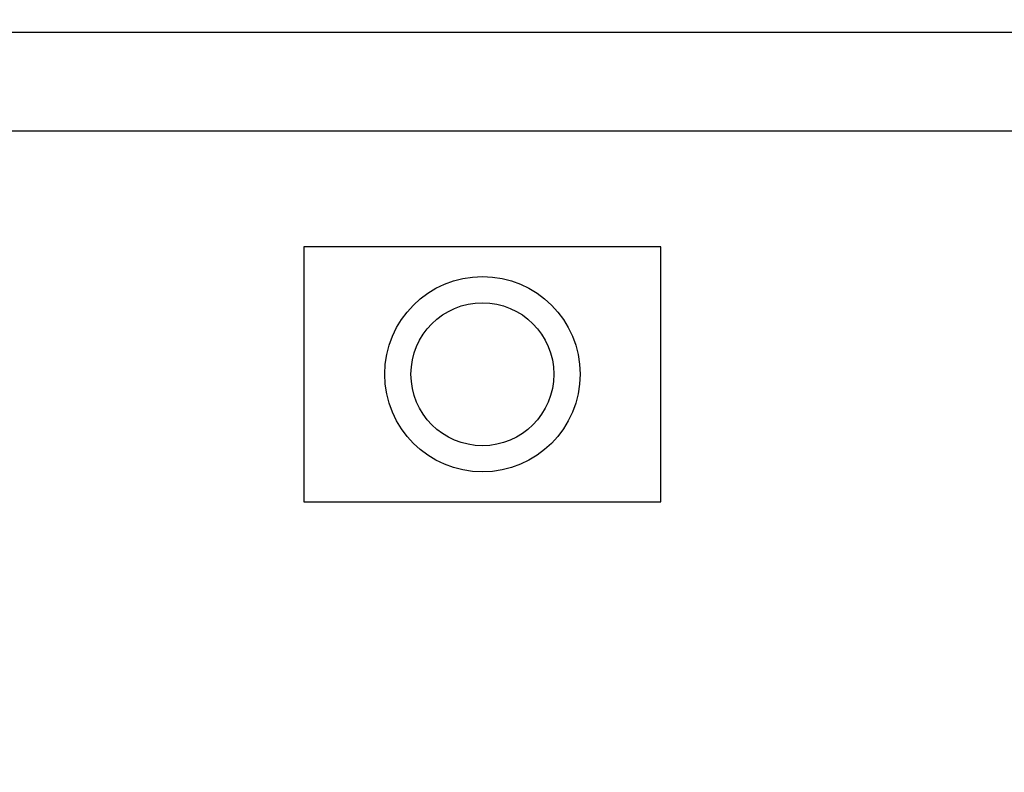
# Model space of a CAD drawing. Header units: inches. Extents: x 246 to 500, y -220 to -17.
# Tile 115 of 118: x 466 to 476, y -95 to -88. Entities that reach past the tile are written whole.
import ezdxf

# ---------------------------------------------------------------- set-up
doc = ezdxf.new("R2010")
doc.units = ezdxf.units.IN
doc.header["$LTSCALE"] = 1.21
doc.header["$MEASUREMENT"] = 0
doc.header["$PDMODE"] = 3
doc.header["$PDSIZE"] = 0.3125
doc.layers.get('0').update_dxf_attribs({"linetype": 'CONTINUOUS'})
doc.layers.get('Defpoints').update_dxf_attribs({"linetype": 'CONTINUOUS'})
doc.layers.add('DIM', color=3, linetype='CONTINUOUS')
doc.styles.get("Standard").update_dxf_attribs({"font": 'txt', "width": 0.8})
doc.dimstyles.get("Standard").update_dxf_attribs({"dimtxt": 0.15625, "dimasz": 0.1875, "dimexe": 0.125, "dimexo": 0.0625, "dimgap": 0.09, "dimtad": 0, "dimtih": 1, "dimtoh": 1, "dimzin": 4, "dimdsep": 46, "dimtxsty": 'Standard', "dimblk": '_FILLED', "dimblk1": '_FILLED', "dimblk2": '_FILLED', "dimcen": 0.09, "dimazin": 1, "dimtp": 0.01, "dimtm": 0.01, "dimtfac": 1, "dimtofl": 0, "dimtmove": 0, "dimatfit": 3, "dimldrblk": '_FILLED', "dimfxl": 1, "dimtolj": 1, "dimtzin": 4, "dimarcsym": 0})

# ---------------------------------------------------------------- blocks, each defined once
blk = doc.blocks.new('_FILLED')
at = {"color": 0, "linetype": 'ByBlock'}
blk.add_solid([(0, 0), (-1, 0.1667), (-1, -0.1667)], dxfattribs=at)
blk = doc.blocks.new('*D53')
at = {"layer": 'Defpoints', "color": 0}
for p in [(481.9396, -73.7943), (433.4396, -91.8562), (481.9396, -91.8562)]:
    blk.add_point(p, dxfattribs=at)
at = {"layer": 'DIM', "color": 0, "lineweight": -2}
for p, q in [((433.4396, -91.7937), (433.4396, -73.6693)), ((481.9396, -91.7937), (481.9396, -73.6693)), ((435.4396, -73.7943), (454.5329, -73.7943)), ((479.9396, -73.7943), (460.8462, -73.7943))]:
    blk.add_line(p, q, dxfattribs=at)
at = {"layer": 'DIM', "color": 0, "lineweight": -2, "xscale": 2, "yscale": 2, "zscale": 2, "rotation": 180}
blk.add_blockref('_FILLED', (433.4396, -73.7943), dxfattribs=at)
at = {"layer": 'DIM', "color": 0, "lineweight": -2, "xscale": 2, "yscale": 2, "zscale": 2}
blk.add_blockref('_FILLED', (481.9396, -73.7943), dxfattribs=at)
at = {"layer": 'DIM', "color": 0, "insert": (457.6896, -73.7943), "char_height": 2, "attachment_point": 5}
blk.add_mtext('\\A1;48.50', dxfattribs=at)
blk = doc.blocks.new('*D60')
at = {"layer": 'Defpoints', "color": 0}
for p in [(481.9401, -91.8581), (457.6897, -127.8567), (492.1011, -127.8567)]:
    blk.add_point(p, dxfattribs=at)
at = {"layer": 'DIM', "color": 0, "lineweight": -2}
for p, q in [((482.0026, -91.8581), (492.2261, -91.8581)), ((492.1011, -93.8581), (492.1011, -106.8341)), ((492.1011, -125.8567), (492.1011, -112.8807)), ((457.7522, -127.8567), (492.2261, -127.8567))]:
    blk.add_line(p, q, dxfattribs=at)
at = {"layer": 'DIM', "color": 0, "lineweight": -2, "xscale": 2, "yscale": 2, "zscale": 2}
for p, rotation in [((492.1011, -91.8581), 90), ((492.1011, -127.8567), 270)]:
    blk.add_blockref('_FILLED', p, dxfattribs=dict(at, rotation=rotation))
at = {"layer": 'DIM', "color": 0, "insert": (492.1011, -109.8574), "char_height": 2, "attachment_point": 5, "rotation": 90}
blk.add_mtext('\\A1;36.00', dxfattribs=at)

msp = doc.modelspace()

# ---------------------------------------------------------------- linework, layer by layer
at = {"color": 7, "linetype": 'Continuous'}
for p, q in [((484.3702, -87.8886), (431.0102, -87.8886)), ((483.9402, -88.8587), (431.4402, -88.8499)), ((468.7489, -89.9877), (468.7489, -92.4877)), ((472.2489, -89.9877), (468.7489, -89.9877)), ((472.2489, -92.4877), (472.2489, -89.9877)), ((468.7489, -92.4877), (472.2489, -92.4877))]:
    msp.add_line(p, q, dxfattribs=at)
for radius in [0.9576, 0.7003]:
    msp.add_circle((470.4989, -91.2377), radius, dxfattribs=at)

# ---------------------------------------------------------------- dimensions: what is measured, and where the dimension line sits
at = {"layer": 'DIM'}
dim = msp.add_linear_dim(base=(481.9396, -73.7943), p1=(433.4396, -91.8562), p2=(481.9396, -91.8562), dimstyle='Standard', override={"dimtxt": 2, "dimasz": 2, "dimtih": 0, "dimtoh": 0, "dimzin": 0, "dimcen": 0.198, "dimadec": 0, "dimazin": 0, "dimtp": 0, "dimtm": 0, "dimtdec": 4, "dimtzin": 0}, dxfattribs=at)
dim.commit()
dim.dimension.update_dxf_attribs({"geometry": '*D53', "text_midpoint": (457.6896, -73.7943)})
dim = msp.add_linear_dim(base=(492.1011, -127.8567), p1=(481.9401, -91.8581), p2=(457.6897, -127.8567), angle=90, dimstyle='Standard', override={"dimtxt": 2, "dimasz": 2, "dimtih": 0, "dimtoh": 0, "dimzin": 0, "dimcen": 0.198, "dimadec": 0, "dimazin": 0, "dimtp": 0, "dimtm": 0, "dimtdec": 4, "dimtzin": 0}, dxfattribs=at)
dim.commit()
dim.dimension.update_dxf_attribs({"geometry": '*D60', "text_midpoint": (492.1011, -109.8574)})

doc.saveas('drawing.dxf')
